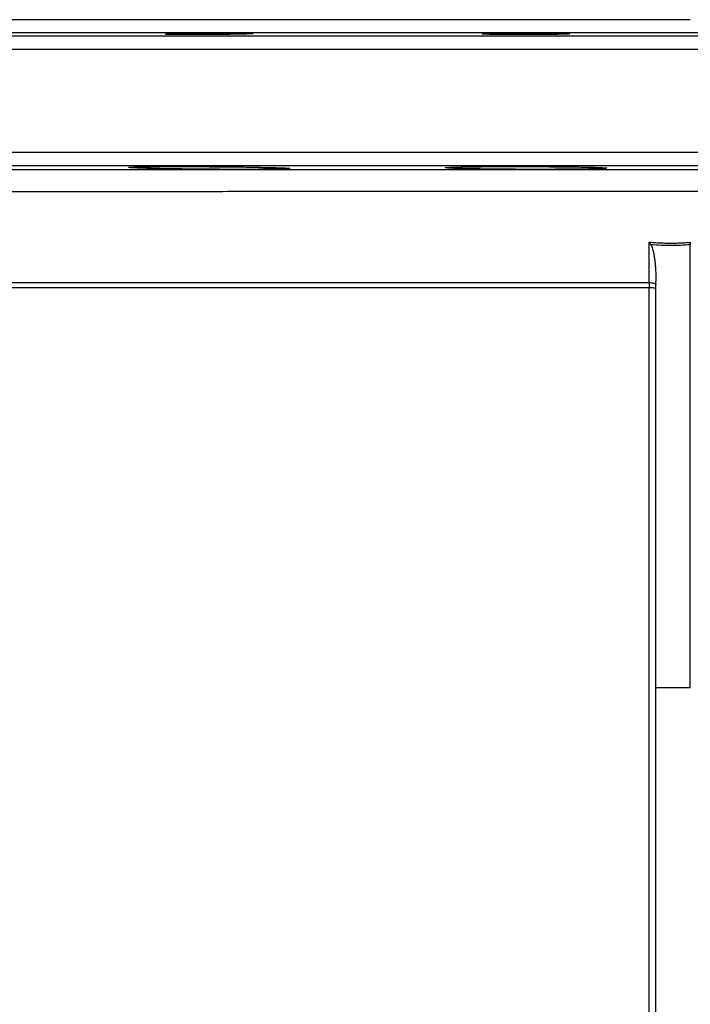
# Model space of a CAD drawing. Header units: inches. Extents: x -109 to 21, y -36 to 51.
# Tile 22 of 26: x -10 to 0, y 37 to 51. Entities that reach past the tile are written whole.
import ezdxf

# ---------------------------------------------------------------- set-up
doc = ezdxf.new("R2010")
doc.units = ezdxf.units.IN
doc.header["$MEASUREMENT"] = 0

msp = doc.modelspace()

# ---------------------------------------------------------------- linework, layer by layer
at = {"color": 8, "linetype": 'Continuous', "lineweight": 25}
for p, q in [((20.681, 50.936), (-20.681, 50.936)), ((17.91, 50.984), (-17.91, 50.984)), ((20.874, 50.739), (-20.874, 50.739)), ((20.874, 49.209), (-20.874, 49.209)), ((20.681, 49.012), (-20.681, 49.012))]:
    msp.add_line(p, q, dxfattribs=at)
at = {"color": 7, "linetype": 'Continuous', "lineweight": 25}
for p in [(0, 41.252), (-0.512, 14.211)]:
    msp.add_line(p, (-0.512, 41.255), dxfattribs=at)
at = {"color": 7, "linetype": 'Continuous', "lineweight": 25, "flags": 128}
msp.add_lwpolyline([(-0.614, 47.276), (-0.594, 47.275), (-0.575, 47.273), (-0.557, 47.27), (-0.542, 47.266), (-0.529, 47.261), (-0.52, 47.255), (-0.514, 47.249), (-0.512, 47.243)], dxfattribs=at)
at = {"color": 7, "linetype": 'Continuous', "lineweight": 25}
msp.add_arc((-0.59, 47.007), 0.19, 65.8254, 97.36, dxfattribs=at)
for points, knots in [([(0, 51.181), (-0.028, 51.181), (-0.084, 51.181), (-0.168, 51.181), (-0.252, 51.181), (-0.336, 51.181), (-0.42, 51.181), (-0.503, 51.181), (-0.587, 51.181), (-0.671, 51.181), (-0.755, 51.181), (-0.839, 51.181), (-0.922, 51.181), (-1.006, 51.181), (-1.09, 51.181), (-1.174, 51.181), (-1.257, 51.181), (-1.341, 51.181), (-1.425, 51.181), (-1.508, 51.181), (-1.701, 51.181), (-2.002, 51.181), (-2.411, 51.181), (-2.818, 51.181), (-3.367, 51.181), (-4.056, 51.181), (-4.884, 51.181), (-5.707, 51.181), (-6.53, 51.181), (-7.342, 51.181), (-8.145, 51.181), (-8.931, 51.181), (-9.702, 51.181), (-10.449, 51.181), (-11.173, 51.181), (-11.868, 51.181), (-12.533, 51.181), (-13.164, 51.181), (-13.759, 51.181), (-14.317, 51.181), (-14.833, 51.181), (-15.309, 51.181), (-15.742, 51.181), (-16.132, 51.181), (-16.477, 51.181), (-16.78, 51.181), (-17.037, 51.181), (-17.253, 51.181), (-17.398, 51.181), (-17.493, 51.181), (-17.553, 51.181), (-17.605, 51.181), (-17.638, 51.181), (-17.659, 51.181), (-17.671, 51.181), (-17.682, 51.181), (-17.691, 51.181), (-17.699, 51.181), (-17.705, 51.181), (-17.71, 51.181), (-17.714, 51.181), (-17.716, 51.181), (-17.716, 51.181), (-17.717, 51.181)], [0, 0, 0, 0, 0.0030167, 0.0060327, 0.0090483, 0.0120635, 0.0150783, 0.0180928, 0.0211071, 0.0241212, 0.0271352, 0.0301492, 0.0331632, 0.0361774, 0.0391917, 0.0422062, 0.0452211, 0.0482364, 0.0512521, 0.0542683, 0.0572851, 0.0720919, 0.0868911, 0.1016907, 0.1164986, 0.1469826, 0.1774681, 0.2087264, 0.2399861, 0.2718927, 0.3038008, 0.3362114, 0.3686236, 0.4013794, 0.4341366, 0.4670676, 0.5000001, 0.532931, 0.5658636, 0.5986193, 0.6313765, 0.6637872, 0.6961994, 0.7281059, 0.760014, 0.7912723, 0.822532, 0.8530161, 0.8835015, 0.8983084, 0.9131076, 0.9279071, 0.942715, 0.9484461, 0.9541753, 0.9599032, 0.9656302, 0.9713568, 0.9770834, 0.9828106, 0.9885388, 0.9942685, 1, 1, 1, 1]), ([(-7.156, 50.96), (-7.162, 50.96), (-7.173, 50.96), (-7.189, 50.96), (-7.205, 50.96), (-7.221, 50.96), (-7.237, 50.959), (-7.253, 50.959), (-7.269, 50.959), (-7.285, 50.959), (-7.32, 50.959), (-7.372, 50.959), (-7.44, 50.959), (-7.505, 50.959), (-7.565, 50.96), (-7.621, 50.96), (-7.668, 50.96), (-7.709, 50.961), (-7.742, 50.962), (-7.769, 50.963), (-7.79, 50.964), (-7.803, 50.965), (-7.806, 50.966), (-7.806, 50.966), (-7.804, 50.967), (-7.801, 50.967), (-7.797, 50.968), (-7.791, 50.968), (-7.786, 50.969), (-7.784, 50.969)], [0, 0, 0, 0, 0.013652, 0.027278, 0.040884, 0.05448, 0.068072, 0.081668, 0.095277, 0.108906, 0.122562, 0.184275, 0.246, 0.308183, 0.370378, 0.433037, 0.495697, 0.552651, 0.609584, 0.669774, 0.729897, 0.791271, 0.85252, 0.877263, 0.901875, 0.926404, 0.950901, 0.975417, 1, 1, 1, 1]), ([(-7.784, 50.969), (-7.782, 50.969), (-7.78, 50.969), (-7.775, 50.969), (-7.769, 50.97), (-7.764, 50.97), (-7.758, 50.97), (-7.752, 50.97), (-7.745, 50.971), (-7.738, 50.971), (-7.73, 50.971), (-7.723, 50.972), (-7.714, 50.972), (-7.706, 50.972), (-7.681, 50.973), (-7.633, 50.974), (-7.553, 50.976), (-7.459, 50.978), (-7.379, 50.979), (-7.325, 50.979), (-7.297, 50.98), (-7.269, 50.98), (-7.241, 50.98), (-7.213, 50.98), (-7.185, 50.981), (-7.166, 50.981), (-7.156, 50.981)], [0, 0, 0, 0, 0.019415, 0.038747, 0.058009, 0.077212, 0.096368, 0.115491, 0.134591, 0.153682, 0.172776, 0.191884, 0.211019, 0.230193, 0.249417, 0.374288, 0.498603, 0.632703, 0.766419, 0.799982, 0.833367, 0.866642, 0.899873, 0.933132, 0.966484, 1, 1, 1, 1]), ([(-7.156, 50.981), (-7.151, 50.981), (-7.14, 50.981), (-7.124, 50.981), (-7.108, 50.981), (-7.092, 50.981), (-7.076, 50.981), (-7.06, 50.981), (-7.044, 50.982), (-7.028, 50.982), (-6.993, 50.982), (-6.941, 50.982), (-6.872, 50.982), (-6.808, 50.982), (-6.747, 50.981), (-6.692, 50.981), (-6.643, 50.98), (-6.601, 50.98), (-6.566, 50.979), (-6.538, 50.978), (-6.519, 50.977), (-6.509, 50.976), (-6.506, 50.975), (-6.507, 50.974), (-6.509, 50.974), (-6.512, 50.973), (-6.517, 50.973), (-6.522, 50.972), (-6.527, 50.972), (-6.529, 50.972)], [0, 0, 0, 0, 0.013675, 0.027317, 0.040935, 0.054539, 0.068139, 0.081743, 0.095362, 0.109003, 0.122678, 0.184501, 0.246338, 0.308683, 0.371044, 0.433905, 0.496798, 0.557402, 0.618075, 0.683339, 0.748753, 0.80433, 0.860077, 0.883384, 0.90664, 0.929886, 0.953167, 0.976523, 1, 1, 1, 1]), ([(-6.529, 50.972), (-6.53, 50.972), (-6.533, 50.971), (-6.538, 50.971), (-6.543, 50.971), (-6.549, 50.971), (-6.555, 50.97), (-6.561, 50.97), (-6.567, 50.97), (-6.575, 50.969), (-6.582, 50.969), (-6.59, 50.969), (-6.598, 50.969), (-6.606, 50.968), (-6.631, 50.968), (-6.678, 50.966), (-6.758, 50.965), (-6.852, 50.963), (-6.931, 50.962), (-6.986, 50.961), (-7.014, 50.961), (-7.042, 50.961), (-7.07, 50.961), (-7.099, 50.96), (-7.128, 50.96), (-7.147, 50.96), (-7.156, 50.96)], [0, 0, 0, 0, 0.019093, 0.038138, 0.057146, 0.076129, 0.0951, 0.114069, 0.13305, 0.152053, 0.171091, 0.190177, 0.209321, 0.228536, 0.247834, 0.371599, 0.495949, 0.629353, 0.76311, 0.797087, 0.830915, 0.864656, 0.898372, 0.932126, 0.965982, 1, 1, 1, 1]), ([(-3.091, 50.969), (-3.091, 50.969), (-3.09, 50.969), (-3.09, 50.969), (-3.089, 50.97), (-3.087, 50.97), (-3.086, 50.97), (-3.084, 50.97), (-3.081, 50.971), (-3.078, 50.971), (-3.075, 50.971), (-3.071, 50.972), (-3.067, 50.972), (-3.063, 50.972), (-3.058, 50.972), (-3.053, 50.973), (-3.047, 50.973), (-3.032, 50.974), (-3.005, 50.975), (-2.958, 50.976), (-2.905, 50.977), (-2.851, 50.978), (-2.796, 50.979), (-2.739, 50.98), (-2.69, 50.98), (-2.651, 50.981), (-2.622, 50.981), (-2.592, 50.981), (-2.562, 50.981), (-2.532, 50.981), (-2.502, 50.981), (-2.472, 50.982), (-2.451, 50.982), (-2.441, 50.982)], [0, 0, 0, 0, 0.015909, 0.031737, 0.047496, 0.063193, 0.07884, 0.094444, 0.110017, 0.125567, 0.141104, 0.156639, 0.172179, 0.187735, 0.203317, 0.218933, 0.234593, 0.250306, 0.334135, 0.416956, 0.500228, 0.566661, 0.633006, 0.696792, 0.760545, 0.790739, 0.820713, 0.850538, 0.880288, 0.910035, 0.939855, 0.969819, 1, 1, 1, 1]), ([(-2.441, 50.959), (-2.447, 50.959), (-2.458, 50.959), (-2.475, 50.959), (-2.491, 50.959), (-2.508, 50.959), (-2.525, 50.959), (-2.541, 50.959), (-2.557, 50.959), (-2.574, 50.959), (-2.59, 50.959), (-2.606, 50.959), (-2.622, 50.959), (-2.638, 50.959), (-2.654, 50.959), (-2.67, 50.959), (-2.721, 50.96), (-2.803, 50.96), (-2.899, 50.961), (-2.976, 50.963), (-3.02, 50.964), (-3.043, 50.965), (-3.054, 50.965), (-3.064, 50.966), (-3.072, 50.966), (-3.079, 50.967), (-3.084, 50.967), (-3.088, 50.968), (-3.09, 50.968), (-3.09, 50.969), (-3.091, 50.969)], [0, 0, 0, 0, 0.0165489, 0.033034, 0.0494649, 0.0658513, 0.0822032, 0.0985303, 0.1148427, 0.1311502, 0.1474629, 0.1637907, 0.1801435, 0.1965314, 0.2129641, 0.2294514, 0.246003, 0.3728569, 0.4996668, 0.6117813, 0.7236712, 0.7548703, 0.7857781, 0.8164654, 0.8470041, 0.8774669, 0.9079262, 0.9384543, 0.9691224, 1, 1, 1, 1]), ([(-2.441, 50.982), (-2.435, 50.982), (-2.424, 50.982), (-2.407, 50.982), (-2.391, 50.982), (-2.374, 50.982), (-2.358, 50.982), (-2.341, 50.982), (-2.325, 50.982), (-2.309, 50.982), (-2.292, 50.982), (-2.276, 50.982), (-2.26, 50.982), (-2.244, 50.982), (-2.229, 50.982), (-2.213, 50.981), (-2.175, 50.981), (-2.118, 50.981), (-2.046, 50.98), (-1.97, 50.979), (-1.897, 50.978), (-1.852, 50.976), (-1.829, 50.975), (-1.819, 50.975), (-1.811, 50.974), (-1.804, 50.974), (-1.798, 50.973), (-1.794, 50.973), (-1.792, 50.972), (-1.791, 50.972), (-1.791, 50.972)], [0, 0, 0, 0, 0.016521, 0.032965, 0.049342, 0.065665, 0.081946, 0.098197, 0.114429, 0.130656, 0.146889, 0.163141, 0.179423, 0.195748, 0.212127, 0.228573, 0.245097, 0.330244, 0.414614, 0.499864, 0.624554, 0.749675, 0.781064, 0.812273, 0.843377, 0.874452, 0.905575, 0.936822, 0.968272, 1, 1, 1, 1]), ([(-1.791, 50.972), (-1.791, 50.972), (-1.791, 50.971), (-1.792, 50.971), (-1.793, 50.971), (-1.794, 50.971), (-1.796, 50.97), (-1.798, 50.97), (-1.801, 50.97), (-1.804, 50.97), (-1.807, 50.969), (-1.811, 50.969), (-1.815, 50.969), (-1.819, 50.968), (-1.824, 50.968), (-1.829, 50.968), (-1.835, 50.968), (-1.849, 50.967), (-1.877, 50.966), (-1.924, 50.965), (-1.976, 50.963), (-2.031, 50.963), (-2.084, 50.962), (-2.141, 50.961), (-2.19, 50.961), (-2.23, 50.96), (-2.259, 50.96), (-2.289, 50.96), (-2.319, 50.96), (-2.349, 50.96), (-2.379, 50.959), (-2.41, 50.959), (-2.431, 50.959), (-2.441, 50.959)], [0, 0, 0, 0, 0.01571, 0.031368, 0.046982, 0.062562, 0.078117, 0.093656, 0.10919, 0.124727, 0.140277, 0.15585, 0.171456, 0.187104, 0.202803, 0.218563, 0.234395, 0.250306, 0.333586, 0.416415, 0.500227, 0.565882, 0.631633, 0.695149, 0.758716, 0.789089, 0.819277, 0.849341, 0.879344, 0.909349, 0.939419, 0.969615, 1, 1, 1, 1]), ([(-16.638, 48.955), (-16.63, 48.955), (-16.614, 48.955), (-16.589, 48.955), (-16.564, 48.955), (-16.539, 48.955), (-16.512, 48.955), (-16.486, 48.955), (-16.458, 48.955), (-16.43, 48.955), (-16.402, 48.955), (-16.373, 48.955), (-16.344, 48.955), (-16.314, 48.955), (-16.283, 48.955), (-16.252, 48.955), (-16.22, 48.955), (-16.188, 48.955), (-16.155, 48.955), (-16.121, 48.955), (-16.087, 48.955), (-16.052, 48.955), (-16.017, 48.955), (-15.981, 48.955), (-15.944, 48.955), (-15.907, 48.954), (-15.869, 48.954), (-15.83, 48.954), (-15.791, 48.954), (-15.751, 48.954), (-15.711, 48.954), (-15.669, 48.954), (-15.627, 48.954), (-15.585, 48.954), (-15.542, 48.954), (-15.498, 48.954), (-15.453, 48.954), (-15.408, 48.954), (-15.362, 48.954), (-15.315, 48.954), (-15.268, 48.954), (-15.22, 48.954), (-15.171, 48.954), (-15.121, 48.954), (-15.071, 48.954), (-15.02, 48.954), (-14.968, 48.954), (-14.916, 48.954), (-14.862, 48.954), (-14.808, 48.954), (-14.753, 48.954), (-14.698, 48.954), (-14.642, 48.954), (-14.584, 48.954), (-14.527, 48.954), (-14.468, 48.954), (-14.408, 48.954), (-14.348, 48.954), (-14.287, 48.954), (-14.155, 48.954), (-13.962, 48.954), (-13.715, 48.954), (-13.506, 48.954), (-13.312, 48.954), (-13.143, 48.954), (-12.955, 48.954), (-12.734, 48.954), (-12.402, 48.954), (-12.1, 48.954), (-11.776, 48.954), (-11.255, 48.954), (-10.559, 48.954), (-9.881, 48.954), (-9.494, 48.954), (-9.161, 48.954), (-8.67, 48.954), (-8.105, 48.954), (-7.529, 48.954), (-7.147, 48.954), (-6.832, 48.954), (-6.482, 48.954), (-6.014, 48.954), (-5.442, 48.954), (-4.854, 48.954), (-4.204, 48.954), (-3.501, 48.954), (-2.91, 48.954), (-2.459, 48.954), (-2.168, 48.954), (-1.891, 48.954), (-1.627, 48.954), (-1.377, 48.954), (-1.14, 48.954), (-0.916, 48.954), (-0.707, 48.954), (-0.51, 48.954), (-0.328, 48.954), (-0.159, 48.954), (-0.052, 48.954), (0, 48.954)], [0, 0, 0, 0, 0.003747, 0.007513, 0.011299, 0.015105, 0.018931, 0.022776, 0.026641, 0.030526, 0.034431, 0.038355, 0.042299, 0.046263, 0.050247, 0.05425, 0.058274, 0.062317, 0.066379, 0.070462, 0.074564, 0.078686, 0.082828, 0.086989, 0.09117, 0.095371, 0.099592, 0.103833, 0.108093, 0.112373, 0.116673, 0.120992, 0.125331, 0.12969, 0.134069, 0.138468, 0.142886, 0.147324, 0.151782, 0.156259, 0.160757, 0.165274, 0.169811, 0.174367, 0.178944, 0.18354, 0.188155, 0.192791, 0.197446, 0.202121, 0.206816, 0.211531, 0.216265, 0.221019, 0.225793, 0.230587, 0.2354, 0.240233, 0.245086, 0.249959, 0.271411, 0.289715, 0.304873, 0.316883, 0.330933, 0.339848, 0.355408, 0.375405, 0.404955, 0.412909, 0.435564, 0.499943, 0.533707, 0.547922, 0.562709, 0.587099, 0.62542, 0.649753, 0.673974, 0.682204, 0.696199, 0.725113, 0.749961, 0.778, 0.808256, 0.84073, 0.87542, 0.889217, 0.902393, 0.914948, 0.926882, 0.938195, 0.948887, 0.958958, 0.968408, 0.977237, 0.985446, 0.993033, 1, 1, 1, 1]), ([(-8.316, 48.981), (-8.318, 48.981), (-8.322, 48.982), (-8.327, 48.982), (-8.331, 48.982), (-8.335, 48.983), (-8.339, 48.983), (-8.343, 48.983), (-8.346, 48.984), (-8.349, 48.984), (-8.351, 48.984), (-8.353, 48.985), (-8.355, 48.985), (-8.356, 48.985), (-8.358, 48.986), (-8.356, 48.988), (-8.337, 48.99), (-8.302, 48.992), (-8.252, 48.993), (-8.189, 48.995), (-8.111, 48.996), (-8.021, 48.997), (-7.92, 48.998), (-7.809, 48.998), (-7.689, 48.999), (-7.562, 48.999), (-7.461, 48.999), (-7.391, 48.998), (-7.353, 48.998), (-7.314, 48.998), (-7.275, 48.998), (-7.235, 48.998), (-7.196, 48.998), (-7.17, 48.997), (-7.156, 48.997)], [0, 0, 0, 0, 0.0096222, 0.019236, 0.0288441, 0.0384496, 0.0480555, 0.0576646, 0.0672801, 0.0769048, 0.0865419, 0.0961943, 0.1058651, 0.1155572, 0.1252737, 0.1875414, 0.250124, 0.3125888, 0.3753295, 0.4375959, 0.4999732, 0.5627334, 0.6251502, 0.6873325, 0.7499573, 0.8125809, 0.8748495, 0.892673, 0.9104883, 0.9283114, 0.9461581, 0.9640446, 0.9819866, 1, 1, 1, 1]), ([(-7.156, 48.959), (-7.164, 48.959), (-7.178, 48.959), (-7.2, 48.959), (-7.222, 48.959), (-7.244, 48.959), (-7.265, 48.959), (-7.287, 48.96), (-7.309, 48.96), (-7.33, 48.96), (-7.377, 48.96), (-7.448, 48.961), (-7.542, 48.962), (-7.634, 48.964), (-7.723, 48.965), (-7.808, 48.966), (-7.915, 48.968), (-8.012, 48.97), (-8.098, 48.973), (-8.155, 48.974), (-8.207, 48.976), (-8.242, 48.977), (-8.266, 48.978), (-8.28, 48.979), (-8.293, 48.98), (-8.306, 48.981), (-8.313, 48.981), (-8.316, 48.981)], [0, 0, 0, 0, 0.0139064, 0.0277926, 0.0416637, 0.0555251, 0.0693819, 0.0832392, 0.0971024, 0.1109765, 0.1248667, 0.187144, 0.2495847, 0.3120488, 0.3746601, 0.4372246, 0.4998378, 0.6245746, 0.6868014, 0.749384, 0.8116976, 0.8744411, 0.8993137, 0.9242785, 0.9493628, 0.9745942, 1, 1, 1, 1]), ([(-7.156, 48.997), (-7.149, 48.997), (-7.135, 48.997), (-7.113, 48.997), (-7.091, 48.997), (-7.069, 48.997), (-7.047, 48.997), (-7.026, 48.996), (-7.004, 48.996), (-6.983, 48.996), (-6.936, 48.996), (-6.865, 48.995), (-6.771, 48.994), (-6.679, 48.993), (-6.59, 48.992), (-6.505, 48.99), (-6.398, 48.988), (-6.3, 48.986), (-6.215, 48.984), (-6.157, 48.983), (-6.106, 48.981), (-6.07, 48.98), (-6.047, 48.978), (-6.032, 48.978), (-6.019, 48.977), (-6.007, 48.976), (-6, 48.976), (-5.997, 48.976)], [0, 0, 0, 0, 0.013931, 0.027838, 0.041727, 0.0556, 0.069462, 0.083317, 0.097169, 0.111022, 0.124879, 0.187214, 0.249557, 0.312197, 0.374741, 0.437581, 0.500085, 0.624945, 0.687523, 0.749928, 0.812439, 0.874794, 0.899902, 0.924949, 0.949963, 0.974971, 1, 1, 1, 1]), ([(-5.997, 48.976), (-5.995, 48.976), (-5.991, 48.975), (-5.986, 48.975), (-5.982, 48.975), (-5.977, 48.974), (-5.974, 48.974), (-5.97, 48.974), (-5.967, 48.973), (-5.964, 48.973), (-5.962, 48.972), (-5.96, 48.972), (-5.958, 48.972), (-5.957, 48.971), (-5.955, 48.97), (-5.957, 48.969), (-5.976, 48.967), (-6.011, 48.965), (-6.061, 48.963), (-6.124, 48.961), (-6.202, 48.96), (-6.292, 48.959), (-6.393, 48.958), (-6.504, 48.957), (-6.624, 48.957), (-6.751, 48.957), (-6.852, 48.957), (-6.922, 48.957), (-6.961, 48.957), (-6.999, 48.958), (-7.038, 48.958), (-7.077, 48.958), (-7.117, 48.958), (-7.143, 48.958), (-7.156, 48.959)], [0, 0, 0, 0, 0.009752, 0.019476, 0.029174, 0.03885, 0.048506, 0.058146, 0.067772, 0.077389, 0.086998, 0.096602, 0.106206, 0.115811, 0.125421, 0.188027, 0.250305, 0.312946, 0.375435, 0.437793, 0.500048, 0.562794, 0.625153, 0.687382, 0.749978, 0.812581, 0.874891, 0.892726, 0.910536, 0.928343, 0.946171, 0.964041, 0.981977, 1, 1, 1, 1]), ([(-3.642, 48.981), (-3.642, 48.981), (-3.642, 48.982), (-3.641, 48.982), (-3.64, 48.982), (-3.639, 48.983), (-3.637, 48.983), (-3.635, 48.983), (-3.632, 48.984), (-3.63, 48.984), (-3.626, 48.984), (-3.623, 48.985), (-3.613, 48.986), (-3.592, 48.987), (-3.552, 48.989), (-3.501, 48.99), (-3.441, 48.992), (-3.37, 48.993), (-3.291, 48.995), (-3.204, 48.996), (-3.109, 48.997), (-3.008, 48.998), (-2.901, 48.998), (-2.79, 48.999), (-2.701, 48.999), (-2.636, 48.999), (-2.597, 48.999), (-2.558, 48.999), (-2.519, 48.999), (-2.48, 48.999), (-2.454, 48.999), (-2.441, 48.999)], [0, 0, 0, 0, 0.011384, 0.022761, 0.034133, 0.045505, 0.05688, 0.068261, 0.079653, 0.091059, 0.102483, 0.113928, 0.125398, 0.187623, 0.250263, 0.312598, 0.375398, 0.43788, 0.500241, 0.56248, 0.625226, 0.687861, 0.750101, 0.812311, 0.874992, 0.895973, 0.916871, 0.937704, 0.958491, 0.97925, 1, 1, 1, 1]), ([(-2.441, 48.957), (-2.448, 48.957), (-2.462, 48.957), (-2.484, 48.957), (-2.505, 48.957), (-2.526, 48.957), (-2.548, 48.957), (-2.569, 48.957), (-2.59, 48.958), (-2.611, 48.958), (-2.632, 48.958), (-2.654, 48.958), (-2.706, 48.958), (-2.79, 48.959), (-2.901, 48.96), (-3.007, 48.961), (-3.108, 48.962), (-3.203, 48.964), (-3.291, 48.965), (-3.37, 48.967), (-3.441, 48.969), (-3.501, 48.971), (-3.552, 48.973), (-3.592, 48.975), (-3.614, 48.977), (-3.626, 48.978), (-3.632, 48.978), (-3.636, 48.979), (-3.639, 48.98), (-3.641, 48.981), (-3.642, 48.981), (-3.642, 48.981)], [0, 0, 0, 0, 0.011331, 0.022651, 0.033966, 0.045279, 0.056594, 0.067917, 0.07925, 0.0906, 0.10197, 0.113363, 0.124785, 0.187371, 0.249786, 0.312119, 0.374534, 0.437, 0.499745, 0.562223, 0.624941, 0.687103, 0.749759, 0.811729, 0.874633, 0.895276, 0.915989, 0.936795, 0.957717, 0.978778, 1, 1, 1, 1]), ([(-2.441, 48.999), (-2.434, 48.999), (-2.42, 48.999), (-2.398, 48.998), (-2.377, 48.998), (-2.356, 48.998), (-2.334, 48.998), (-2.313, 48.998), (-2.292, 48.998), (-2.271, 48.998), (-2.249, 48.998), (-2.228, 48.998), (-2.175, 48.998), (-2.092, 48.997), (-1.981, 48.996), (-1.874, 48.995), (-1.773, 48.994), (-1.678, 48.993), (-1.591, 48.991), (-1.511, 48.989), (-1.441, 48.988), (-1.38, 48.986), (-1.33, 48.984), (-1.29, 48.982), (-1.268, 48.98), (-1.256, 48.979), (-1.25, 48.978), (-1.246, 48.978), (-1.243, 48.977), (-1.241, 48.976), (-1.24, 48.976), (-1.24, 48.976)], [0, 0, 0, 0, 0.011317, 0.022631, 0.033944, 0.045259, 0.056579, 0.067909, 0.079249, 0.090604, 0.101977, 0.11337, 0.124786, 0.187418, 0.249787, 0.312204, 0.374535, 0.437154, 0.499747, 0.562475, 0.624943, 0.687429, 0.749761, 0.812375, 0.874637, 0.895644, 0.916575, 0.937454, 0.958302, 0.979144, 1, 1, 1, 1]), ([(-1.24, 48.976), (-1.24, 48.976), (-1.24, 48.975), (-1.241, 48.975), (-1.242, 48.975), (-1.243, 48.974), (-1.245, 48.974), (-1.248, 48.973), (-1.25, 48.973), (-1.254, 48.973), (-1.257, 48.972), (-1.261, 48.972), (-1.265, 48.971), (-1.27, 48.971), (-1.275, 48.971), (-1.281, 48.97), (-1.287, 48.97), (-1.294, 48.97), (-1.3, 48.969), (-1.308, 48.969), (-1.315, 48.969), (-1.323, 48.968), (-1.344, 48.967), (-1.38, 48.966), (-1.441, 48.964), (-1.512, 48.963), (-1.591, 48.961), (-1.678, 48.96), (-1.773, 48.959), (-1.874, 48.958), (-1.981, 48.958), (-2.092, 48.957), (-2.181, 48.957), (-2.246, 48.957), (-2.285, 48.957), (-2.324, 48.957), (-2.363, 48.957), (-2.402, 48.957), (-2.428, 48.957), (-2.441, 48.957)], [0, 0, 0, 0, 0.012184, 0.024314, 0.036395, 0.048432, 0.060427, 0.072387, 0.084314, 0.096214, 0.10809, 0.119947, 0.131789, 0.14362, 0.155445, 0.167267, 0.179092, 0.190922, 0.202763, 0.214619, 0.226493, 0.23839, 0.250313, 0.312872, 0.37544, 0.438029, 0.500274, 0.562597, 0.62525, 0.687873, 0.750117, 0.812352, 0.875, 0.895979, 0.916864, 0.937681, 0.958458, 0.979222, 1, 1, 1, 1]), ([(0, 48.954), (0.027, 48.954), (0.08, 48.954), (0.158, 48.954), (0.234, 48.954), (0.307, 48.954), (0.379, 48.954), (0.448, 48.954), (0.516, 48.954), (0.581, 48.954), (0.644, 48.954), (0.705, 48.954), (0.763, 48.954), (0.82, 48.954), (0.874, 48.954), (0.926, 48.954), (0.976, 48.954), (1.024, 48.954), (1.07, 48.954), (1.113, 48.954), (1.155, 48.954), (1.194, 48.954), (1.231, 48.954), (1.266, 48.954), (1.299, 48.954), (1.329, 48.954), (1.358, 48.954), (1.384, 48.954), (1.408, 48.954), (1.43, 48.954), (1.541, 48.954), (1.764, 48.954), (2.12, 48.954), (2.541, 48.954), (3.156, 48.954), (3.89, 48.954), (4.671, 48.954), (5.301, 48.954), (6.085, 48.954), (7.007, 48.954), (8.116, 48.954), (9.159, 48.954), (10.092, 48.954), (10.75, 48.954), (11.194, 48.954), (11.514, 48.954), (11.848, 48.954), (12.162, 48.954), (12.398, 48.954), (12.588, 48.954), (12.718, 48.954), (12.894, 48.954), (13.059, 48.954), (13.318, 48.954), (13.7, 48.954), (14.178, 48.954), (14.652, 48.954), (15.035, 48.954), (15.369, 48.954), (15.577, 48.954), (15.699, 48.954), (15.748, 48.954), (15.81, 48.954), (15.87, 48.954), (15.922, 48.955), (15.977, 48.955), (16.058, 48.955), (16.139, 48.955), (16.197, 48.955), (16.223, 48.955), (16.24, 48.955), (16.26, 48.955), (16.283, 48.955), (16.311, 48.955), (16.342, 48.955), (16.376, 48.955), (16.413, 48.955), (16.454, 48.955), (16.497, 48.955), (16.542, 48.955), (16.59, 48.955), (16.622, 48.955), (16.638, 48.955)], [0, 0, 0, 0, 0.003611, 0.007125, 0.010543, 0.013863, 0.017086, 0.020212, 0.023242, 0.026174, 0.029009, 0.031748, 0.034389, 0.036933, 0.039381, 0.041731, 0.043985, 0.046141, 0.048201, 0.050163, 0.052029, 0.053797, 0.055469, 0.057043, 0.058521, 0.059902, 0.061185, 0.062372, 0.063462, 0.064455, 0.06535, 0.078517, 0.094651, 0.113751, 0.135819, 0.178663, 0.214905, 0.244542, 0.267576, 0.326578, 0.378452, 0.43371, 0.488718, 0.529898, 0.545504, 0.566353, 0.586954, 0.606539, 0.625109, 0.632025, 0.643507, 0.6507, 0.667134, 0.677189, 0.704276, 0.748393, 0.784956, 0.819104, 0.848246, 0.878287, 0.881471, 0.886478, 0.893895, 0.901313, 0.906256, 0.911319, 0.920287, 0.934204, 0.940469, 0.941993, 0.944027, 0.946569, 0.949621, 0.953182, 0.957252, 0.961832, 0.96692, 0.972518, 0.978624, 0.98524, 0.992366, 1, 1, 1, 1]), ([(16.188, 48.615), (16.18, 48.616), (16.164, 48.616), (16.14, 48.616), (16.116, 48.616), (16.091, 48.616), (16.066, 48.616), (16.04, 48.616), (16.014, 48.616), (15.988, 48.617), (15.961, 48.617), (15.934, 48.617), (15.907, 48.617), (15.879, 48.617), (15.85, 48.617), (15.822, 48.617), (15.793, 48.617), (15.764, 48.618), (15.734, 48.618), (15.704, 48.618), (15.673, 48.618), (15.642, 48.618), (15.611, 48.618), (15.58, 48.618), (15.548, 48.618), (15.515, 48.619), (15.483, 48.619), (15.45, 48.619), (15.416, 48.619), (15.382, 48.619), (15.348, 48.619), (15.314, 48.619), (15.279, 48.619), (15.243, 48.62), (15.208, 48.62), (15.172, 48.62), (15.135, 48.62), (15.099, 48.62), (15.061, 48.62), (15.024, 48.62), (14.986, 48.62), (14.948, 48.621), (14.909, 48.621), (14.87, 48.621), (14.831, 48.621), (14.792, 48.621), (14.752, 48.621), (14.711, 48.621), (14.67, 48.621), (14.629, 48.621), (14.588, 48.622), (14.546, 48.622), (14.504, 48.622), (14.461, 48.622), (14.419, 48.622), (14.375, 48.622), (14.332, 48.622), (14.288, 48.622), (14.244, 48.622), (14.199, 48.622), (14.154, 48.623), (14.108, 48.623), (14.063, 48.623), (14.017, 48.623), (13.97, 48.623), (13.923, 48.623), (13.876, 48.623), (13.769, 48.623), (13.617, 48.624), (13.436, 48.624), (13.313, 48.624), (13.181, 48.624), (12.988, 48.625), (12.707, 48.625), (12.401, 48.625), (11.995, 48.626), (11.473, 48.626), (10.796, 48.626), (10.137, 48.625), (9.526, 48.624), (9.004, 48.624), (8.438, 48.625), (7.665, 48.625), (6.603, 48.626), (5.219, 48.627), (3.631, 48.628), (1.856, 48.629), (0.018, 48.629), (-1.82, 48.629), (-3.597, 48.628), (-5.178, 48.627), (-6.57, 48.626), (-7.645, 48.625), (-8.434, 48.625), (-9.006, 48.624), (-9.526, 48.624), (-10.086, 48.625), (-10.638, 48.625), (-11.163, 48.626), (-11.656, 48.626), (-12.079, 48.626), (-12.466, 48.625), (-12.842, 48.625), (-13.264, 48.624), (-13.584, 48.624), (-13.797, 48.623), (-13.893, 48.623), (-13.988, 48.623), (-14.081, 48.623), (-14.173, 48.622), (-14.263, 48.622), (-14.351, 48.622), (-14.437, 48.622), (-14.522, 48.622), (-14.606, 48.621), (-14.688, 48.621), (-14.768, 48.621), (-14.846, 48.621), (-14.923, 48.621), (-14.999, 48.62), (-15.073, 48.62), (-15.145, 48.62), (-15.216, 48.62), (-15.285, 48.619), (-15.353, 48.619), (-15.419, 48.619), (-15.484, 48.619), (-15.547, 48.618), (-15.609, 48.618), (-15.669, 48.618), (-15.727, 48.618), (-15.784, 48.618), (-15.84, 48.617), (-15.894, 48.617), (-15.947, 48.617), (-15.998, 48.617), (-16.048, 48.616), (-16.096, 48.616), (-16.143, 48.616), (-16.173, 48.616), (-16.188, 48.615)], [0, 0, 0, 0, 0.001871, 0.003743, 0.005615, 0.007487, 0.009361, 0.011234, 0.013109, 0.014984, 0.016859, 0.018735, 0.020612, 0.02249, 0.024368, 0.026247, 0.028126, 0.030007, 0.031888, 0.033769, 0.035652, 0.037535, 0.03942, 0.041305, 0.043191, 0.045077, 0.046965, 0.048854, 0.050743, 0.052633, 0.054525, 0.056417, 0.058309, 0.060202, 0.062096, 0.06399, 0.065884, 0.067779, 0.069674, 0.07157, 0.073466, 0.075363, 0.07726, 0.079158, 0.081057, 0.082956, 0.084856, 0.086757, 0.088658, 0.09056, 0.092462, 0.094366, 0.09627, 0.098175, 0.10008, 0.101987, 0.103894, 0.105802, 0.107711, 0.109621, 0.111531, 0.113443, 0.115356, 0.117269, 0.119183, 0.121099, 0.123015, 0.124933, 0.134125, 0.141059, 0.145727, 0.148126, 0.155751, 0.167046, 0.178211, 0.187346, 0.207986, 0.228817, 0.249855, 0.266184, 0.280941, 0.293158, 0.312176, 0.34222, 0.374762, 0.414892, 0.456501, 0.499632, 0.542602, 0.584234, 0.624598, 0.656333, 0.687412, 0.707114, 0.71889, 0.733887, 0.750252, 0.766594, 0.782496, 0.797967, 0.813006, 0.823897, 0.837015, 0.852355, 0.869884, 0.873785, 0.877673, 0.881549, 0.885413, 0.889266, 0.893106, 0.896935, 0.900753, 0.90456, 0.908355, 0.91214, 0.915913, 0.919676, 0.923429, 0.927171, 0.930904, 0.934625, 0.938338, 0.94204, 0.945732, 0.949415, 0.953089, 0.956753, 0.960408, 0.964053, 0.96769, 0.971318, 0.974938, 0.978548, 0.982149, 0.98574, 0.98932, 0.99289, 0.99645, 1, 1, 1, 1]), ([(-0.614, 47.876), (-0.602, 47.875), (-0.578, 47.873), (-0.542, 47.87), (-0.506, 47.868), (-0.47, 47.866), (-0.434, 47.864), (-0.398, 47.863), (-0.361, 47.862), (-0.325, 47.861), (-0.289, 47.861), (-0.253, 47.861), (-0.217, 47.862), (-0.181, 47.863), (-0.145, 47.864), (-0.108, 47.866), (-0.072, 47.868), (-0.036, 47.871), (-0.012, 47.873), (0, 47.874)], [0, 0, 0, 0, 0.058992, 0.11792, 0.176792, 0.235619, 0.294406, 0.353164, 0.411901, 0.470626, 0.529346, 0.588071, 0.646809, 0.705569, 0.76436, 0.82319, 0.882067, 0.941001, 1, 1, 1, 1]), ([(-0.614, 47.876), (-0.613, 47.874), (-0.609, 47.868), (-0.602, 47.859), (-0.595, 47.849), (-0.59, 47.841), (-0.587, 47.837)], [0, 0, 0, 0, 0.20223, 0.435986, 0.701754, 1, 1, 1, 1]), ([(0, 47.874), (0, 47.871), (0, 47.866), (0, 47.858), (0, 47.851), (0, 47.844), (0, 47.84), (0, 47.837)], [0, 0, 0, 0, 0.235144, 0.452894, 0.653031, 0.835422, 1, 1, 1, 1]), ([(-0.587, 47.837), (-0.586, 47.836), (-0.584, 47.832), (-0.581, 47.826), (-0.577, 47.82), (-0.574, 47.813), (-0.57, 47.804), (-0.565, 47.79), (-0.559, 47.769), (-0.551, 47.74), (-0.544, 47.706), (-0.538, 47.671), (-0.531, 47.626), (-0.524, 47.57), (-0.519, 47.501), (-0.515, 47.434), (-0.513, 47.371), (-0.512, 47.325), (-0.512, 47.3), (-0.512, 47.29)], [0, 0, 0, 0, 0.011521, 0.023556, 0.036121, 0.049229, 0.062896, 0.090756, 0.125703, 0.183584, 0.25089, 0.310396, 0.375537, 0.500177, 0.60928, 0.749904, 0.863101, 0.946443, 1, 1, 1, 1]), ([(0, 47.837), (-0.098, 47.829), (-0.196, 47.825), (-0.392, 47.825), (-0.49, 47.829), (-0.587, 47.837)], [0, 0, 0, 0, 0.5, 0.5, 1, 1, 1, 1]), ([(0, 41.252), (0, 42.792), (0, 44.409), (0, 46.657), (0, 47.245), (0, 47.837)], [0, 0, 0, 0, 0.5, 0.5, 0.6748904, 0.6748904, 0.6748904, 0.6748904]), ([(-15.774, 47.278), (-15.766, 47.278), (-15.75, 47.278), (-15.726, 47.278), (-15.702, 47.278), (-15.677, 47.278), (-15.652, 47.278), (-15.627, 47.278), (-15.601, 47.278), (-15.575, 47.278), (-15.548, 47.278), (-15.521, 47.278), (-15.494, 47.278), (-15.467, 47.278), (-15.439, 47.278), (-15.411, 47.278), (-15.383, 47.278), (-15.354, 47.278), (-15.325, 47.278), (-15.296, 47.278), (-15.266, 47.278), (-15.236, 47.278), (-15.206, 47.278), (-15.175, 47.278), (-15.144, 47.278), (-15.113, 47.278), (-15.082, 47.278), (-15.05, 47.278), (-15.018, 47.278), (-14.985, 47.278), (-14.952, 47.278), (-14.919, 47.278), (-14.886, 47.278), (-14.852, 47.278), (-14.818, 47.278), (-14.784, 47.278), (-14.749, 47.278), (-14.714, 47.278), (-14.679, 47.278), (-14.644, 47.278), (-14.608, 47.278), (-14.572, 47.278), (-14.535, 47.278), (-14.499, 47.278), (-14.462, 47.278), (-14.424, 47.278), (-14.387, 47.278), (-14.349, 47.278), (-14.31, 47.278), (-14.272, 47.278), (-14.233, 47.278), (-14.194, 47.278), (-14.154, 47.278), (-14.114, 47.278), (-14.074, 47.278), (-14.034, 47.278), (-13.993, 47.277), (-13.952, 47.277), (-13.911, 47.277), (-13.869, 47.277), (-13.827, 47.277), (-13.785, 47.277), (-13.742, 47.277), (-13.699, 47.277), (-13.656, 47.277), (-13.613, 47.277), (-13.569, 47.277), (-13.479, 47.277), (-13.34, 47.277), (-13.149, 47.277), (-12.953, 47.277), (-12.752, 47.277), (-12.547, 47.277), (-12.39, 47.277), (-12.284, 47.277), (-12.213, 47.277), (-12.088, 47.277), (-11.835, 47.277), (-11.527, 47.277), (-11.221, 47.277), (-10.987, 47.277), (-10.761, 47.277), (-10.52, 47.277), (-10.277, 47.276), (-10.07, 47.276), (-9.902, 47.276), (-9.733, 47.276), (-9.537, 47.276), (-9.276, 47.275), (-8.973, 47.275), (-8.684, 47.275), (-8.457, 47.275), (-8.314, 47.275), (-8.175, 47.276), (-8.036, 47.276), (-7.824, 47.275), (-7.554, 47.275), (-7.244, 47.275), (-6.985, 47.275), (-6.639, 47.275), (-6.183, 47.276), (-5.593, 47.275), (-4.993, 47.276), (-4.34, 47.276), (-3.722, 47.276), (-3.151, 47.276), (-2.569, 47.276), (-2.059, 47.276), (-1.583, 47.276), (-1.305, 47.276), (-1.058, 47.276), (-0.885, 47.276), (-0.74, 47.276), (-0.653, 47.276), (-0.614, 47.276)], [0, 0, 0, 0, 0.003798, 0.007598, 0.011401, 0.015206, 0.019014, 0.022825, 0.026639, 0.030454, 0.03427, 0.038083, 0.041894, 0.045701, 0.049506, 0.053308, 0.057108, 0.060906, 0.064701, 0.068494, 0.072285, 0.076075, 0.079862, 0.083647, 0.087431, 0.091213, 0.094993, 0.098772, 0.10255, 0.106326, 0.110101, 0.113874, 0.117647, 0.121418, 0.125189, 0.128959, 0.132728, 0.136496, 0.140264, 0.144031, 0.147797, 0.151564, 0.15533, 0.159095, 0.162861, 0.166626, 0.170392, 0.174157, 0.177923, 0.181689, 0.185455, 0.189221, 0.192989, 0.196756, 0.200524, 0.204293, 0.208063, 0.211834, 0.215605, 0.219378, 0.223151, 0.226926, 0.230702, 0.23448, 0.238258, 0.242039, 0.245821, 0.249604, 0.265237, 0.280906, 0.296617, 0.312369, 0.328068, 0.343727, 0.347642, 0.351544, 0.359354, 0.374955, 0.406093, 0.423734, 0.437188, 0.452934, 0.46828, 0.483838, 0.499413, 0.507201, 0.515007, 0.530627, 0.543084, 0.561993, 0.584548, 0.593477, 0.601158, 0.609164, 0.616991, 0.62481, 0.644906, 0.661978, 0.676048, 0.687127, 0.718153, 0.749293, 0.780432, 0.811668, 0.849914, 0.874533, 0.89788, 0.937275, 0.950598, 0.968617, 0.978586, 0.987139, 0.994277, 1, 1, 1, 1]), ([(-0.512, 41.255), (-0.512, 41.295), (-0.512, 41.375), (-0.512, 41.496), (-0.512, 41.616), (-0.512, 41.737), (-0.512, 41.858), (-0.512, 41.979), (-0.512, 42.101), (-0.512, 42.222), (-0.512, 42.344), (-0.512, 42.466), (-0.512, 42.588), (-0.512, 42.793), (-0.512, 43.082), (-0.512, 43.455), (-0.512, 43.829), (-0.512, 44.157), (-0.512, 44.44), (-0.512, 44.676), (-0.512, 44.913), (-0.512, 45.15), (-0.512, 45.387), (-0.512, 45.624), (-0.512, 45.861), (-0.512, 46.099), (-0.512, 46.337), (-0.512, 46.575), (-0.512, 46.813), (-0.512, 47.051), (-0.512, 47.21), (-0.512, 47.29)], [0, 0, 0, 0, 0.02033, 0.040667, 0.061011, 0.081362, 0.101721, 0.122088, 0.142463, 0.162847, 0.183238, 0.203639, 0.224048, 0.244466, 0.306575, 0.368696, 0.430836, 0.493, 0.532079, 0.571139, 0.610182, 0.64921, 0.688224, 0.727225, 0.766215, 0.805195, 0.844167, 0.883132, 0.922091, 0.961047, 1, 1, 1, 1]), ([(-0.614, 47.196), (-0.642, 47.196), (-0.697, 47.196), (-0.78, 47.196), (-0.862, 47.196), (-0.944, 47.196), (-1.025, 47.196), (-1.105, 47.196), (-1.185, 47.196), (-1.265, 47.196), (-1.344, 47.196), (-1.422, 47.196), (-1.5, 47.196), (-1.577, 47.196), (-1.654, 47.196), (-1.731, 47.196), (-1.806, 47.196), (-1.96, 47.196), (-2.193, 47.196), (-2.505, 47.196), (-2.821, 47.196), (-3.446, 47.196), (-4.377, 47.196), (-5.302, 47.196), (-5.926, 47.196), (-6.372, 47.196), (-6.868, 47.196), (-7.41, 47.196), (-7.788, 47.197), (-8.037, 47.197), (-8.221, 47.197), (-8.441, 47.197), (-8.713, 47.197), (-8.98, 47.197), (-9.245, 47.196), (-9.467, 47.196), (-9.641, 47.196), (-9.737, 47.196), (-9.817, 47.196), (-9.901, 47.196), (-10.061, 47.196), (-10.268, 47.196), (-10.507, 47.196), (-10.744, 47.196), (-10.999, 47.195), (-11.28, 47.195), (-11.583, 47.195), (-11.861, 47.195), (-12.109, 47.195), (-12.287, 47.195), (-12.427, 47.195), (-12.566, 47.195), (-12.804, 47.195), (-13.134, 47.194), (-13.449, 47.194), (-13.691, 47.194), (-13.865, 47.194), (-14.033, 47.194), (-14.199, 47.194), (-14.36, 47.194), (-14.515, 47.194), (-14.662, 47.194), (-14.781, 47.194), (-14.874, 47.194), (-14.945, 47.194), (-15.014, 47.194), (-15.081, 47.194), (-15.147, 47.194), (-15.21, 47.194), (-15.273, 47.194), (-15.333, 47.194), (-15.392, 47.194), (-15.449, 47.194), (-15.504, 47.194), (-15.558, 47.194), (-15.61, 47.194), (-15.661, 47.194), (-15.71, 47.194), (-15.741, 47.194), (-15.757, 47.194)], [0, 0, 0, 0, 0.004106, 0.008188, 0.012245, 0.016277, 0.020284, 0.024266, 0.028224, 0.032157, 0.036065, 0.039948, 0.043807, 0.047641, 0.05145, 0.055234, 0.058993, 0.062728, 0.078109, 0.093694, 0.109483, 0.125475, 0.187756, 0.250699, 0.268898, 0.286239, 0.321722, 0.348843, 0.375186, 0.384693, 0.390832, 0.406519, 0.422254, 0.438005, 0.453319, 0.469368, 0.477907, 0.484993, 0.486982, 0.492794, 0.500588, 0.516684, 0.531722, 0.546307, 0.562815, 0.581974, 0.602769, 0.625051, 0.640622, 0.656279, 0.664105, 0.671939, 0.687637, 0.718752, 0.750399, 0.766242, 0.781581, 0.797019, 0.812681, 0.82859, 0.84425, 0.85966, 0.874821, 0.882911, 0.890965, 0.898984, 0.906968, 0.914915, 0.922828, 0.930704, 0.938546, 0.946352, 0.954122, 0.961857, 0.969556, 0.97722, 0.984849, 0.992442, 1, 1, 1, 1]), ([(-0.616, 23.573), (-0.616, 23.603), (-0.616, 23.664), (-0.616, 23.755), (-0.616, 23.846), (-0.616, 23.938), (-0.616, 24.03), (-0.616, 24.122), (-0.616, 24.214), (-0.616, 24.306), (-0.616, 24.399), (-0.616, 24.491), (-0.616, 24.584), (-0.616, 24.677), (-0.616, 24.771), (-0.616, 24.864), (-0.616, 24.958), (-0.616, 25.052), (-0.615, 25.146), (-0.615, 25.24), (-0.615, 25.335), (-0.615, 25.43), (-0.615, 25.525), (-0.615, 25.62), (-0.615, 25.715), (-0.615, 25.811), (-0.615, 25.907), (-0.615, 26.003), (-0.615, 26.099), (-0.615, 26.195), (-0.615, 26.292), (-0.615, 26.389), (-0.615, 26.486), (-0.615, 26.583), (-0.615, 26.681), (-0.615, 26.778), (-0.615, 26.876), (-0.615, 26.974), (-0.615, 27.073), (-0.615, 27.171), (-0.615, 27.27), (-0.615, 27.369), (-0.615, 27.468), (-0.615, 27.568), (-0.615, 27.667), (-0.615, 27.767), (-0.615, 27.867), (-0.614, 27.967), (-0.614, 28.068), (-0.614, 28.169), (-0.614, 28.269), (-0.614, 28.371), (-0.614, 28.472), (-0.614, 28.574), (-0.614, 28.866), (-0.614, 29.354), (-0.614, 30.044), (-0.614, 30.746), (-0.614, 31.392), (-0.614, 31.987), (-0.614, 32.537), (-0.614, 33.118), (-0.614, 33.731), (-0.614, 34.598), (-0.614, 35.819), (-0.614, 37.038), (-0.614, 38.125), (-0.614, 38.805), (-0.614, 39.428), (-0.614, 39.852), (-0.614, 40.227), (-0.614, 40.51), (-0.614, 40.719), (-0.614, 40.871), (-0.614, 41.025), (-0.614, 41.181), (-0.614, 41.339), (-0.614, 41.5), (-0.614, 41.663), (-0.614, 41.828), (-0.614, 41.995), (-0.614, 42.165), (-0.614, 42.337), (-0.614, 42.512), (-0.614, 42.689), (-0.614, 42.868), (-0.614, 43.05), (-0.614, 43.234), (-0.614, 43.421), (-0.614, 43.61), (-0.614, 43.801), (-0.614, 43.995), (-0.614, 44.191), (-0.614, 44.39), (-0.614, 44.591), (-0.614, 44.795), (-0.614, 45.001), (-0.614, 45.209), (-0.614, 45.42), (-0.614, 45.634), (-0.614, 45.85), (-0.614, 46.068), (-0.614, 46.289), (-0.614, 46.512), (-0.614, 46.738), (-0.614, 46.966), (-0.614, 47.119), (-0.614, 47.196)], [0, 0, 0, 0, 0.004785, 0.009567, 0.014346, 0.019121, 0.023893, 0.028662, 0.033428, 0.03819, 0.04295, 0.047707, 0.052462, 0.057213, 0.061963, 0.066709, 0.071453, 0.076195, 0.080935, 0.085672, 0.090408, 0.095141, 0.099873, 0.104602, 0.10933, 0.114056, 0.11878, 0.123503, 0.128224, 0.132944, 0.137663, 0.14238, 0.147096, 0.151811, 0.156525, 0.161238, 0.16595, 0.170662, 0.175372, 0.180082, 0.184791, 0.1895, 0.194209, 0.198917, 0.203624, 0.208332, 0.213039, 0.217746, 0.222454, 0.227161, 0.231869, 0.236577, 0.241285, 0.245994, 0.250703, 0.281863, 0.313105, 0.344451, 0.375927, 0.398546, 0.42226, 0.447083, 0.473031, 0.500121, 0.556038, 0.624055, 0.648035, 0.686208, 0.7048, 0.721415, 0.736034, 0.748636, 0.754431, 0.760303, 0.766254, 0.772284, 0.778393, 0.784582, 0.79085, 0.797199, 0.803629, 0.81014, 0.816732, 0.823407, 0.830164, 0.837003, 0.843926, 0.850933, 0.858023, 0.865196, 0.872454, 0.879795, 0.88722, 0.894729, 0.902322, 0.91, 0.917761, 0.925607, 0.933536, 0.94155, 0.949648, 0.95783, 0.966097, 0.974447, 0.982881, 0.991399, 1, 1, 1, 1])]:
    msp.add_open_spline(points, degree=3, knots=knots, dxfattribs=at)
for points in [[(-0.614, 47.276), (-0.614, 47.476), (-0.614, 47.676), (-0.614, 47.876)], [(-0.614, 47.276), (-0.614, 47.25), (-0.614, 47.223), (-0.614, 47.196)]]:
    msp.add_open_spline(points, degree=3, dxfattribs=at)

doc.saveas('drawing.dxf')
